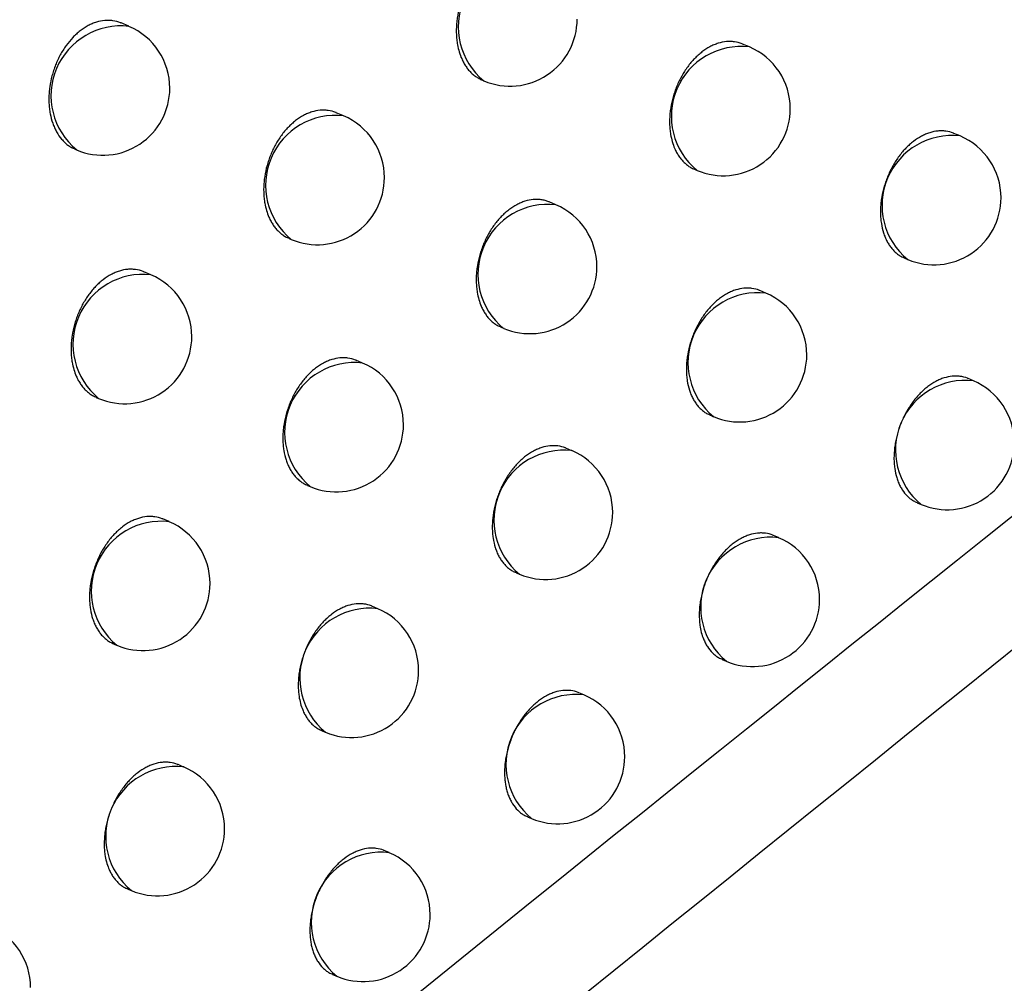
# Model space of a CAD drawing. Header units: millimetres. Extents: x -0.66 to 0.91, y -0.4 to 0.64.
# Tile 140 of 241: x 0.70976 to 0.71711, y -0.16504 to -0.15786. Entities that reach past the tile are written whole.
import ezdxf

# ---------------------------------------------------------------- set-up
doc = ezdxf.new("R2010")
doc.units = ezdxf.units.MM
doc.layers.add('FORMAT', color=7, linetype='Continuous')

msp = doc.modelspace()

# ---------------------------------------------------------------- linework, layer by layer
at = {"layer": 'FORMAT', "color": 7, "linetype": 'Continuous', "lineweight": 25}
for p, q in [((0.710579, -0.157911), (0.710521, -0.157886)), ((0.715205, -0.158065), (0.715154, -0.158043)), ((0.713211, -0.158311), (0.713226, -0.158317)), ((0.712179, -0.158578), (0.712125, -0.158555)), ((0.716776, -0.158728), (0.71673, -0.158709)), ((0.710177, -0.158827), (0.710189, -0.158832)), ((0.714795, -0.158977), (0.714815, -0.158986)), ((0.713763, -0.159241), (0.713713, -0.15922)), ((0.711773, -0.159492), (0.711789, -0.159499)), ((0.716362, -0.159639), (0.716386, -0.159649)), ((0.710743, -0.159763), (0.71069, -0.159741)), ((0.715328, -0.1599), (0.715283, -0.159881)), ((0.713352, -0.160153), (0.713373, -0.160162)), ((0.712321, -0.160421), (0.712272, -0.1604)), ((0.716875, -0.160553), (0.716835, -0.160536)), ((0.710336, -0.160677), (0.710353, -0.160684)), ((0.714914, -0.16081), (0.714938, -0.160821)), ((0.713881, -0.161074), (0.713837, -0.161055)), ((0.71191, -0.161333), (0.711931, -0.161342)), ((0.716456, -0.161462), (0.716485, -0.161474)), ((0.710879, -0.161603), (0.710832, -0.161583)), ((0.715423, -0.161722), (0.715384, -0.161706)), ((0.713466, -0.161984), (0.713491, -0.161995)), ((0.712434, -0.162252), (0.712391, -0.162233)), ((0.710467, -0.162515), (0.710489, -0.162524)), ((0.715003, -0.162631), (0.715033, -0.162643)), ((0.713971, -0.162895), (0.713933, -0.162878)), ((0.712018, -0.163161), (0.712044, -0.163172)), ((0.710987, -0.163432), (0.710945, -0.163414)), ((0.71355, -0.163803), (0.713581, -0.163816)), ((0.71252, -0.16407), (0.712482, -0.164054)), ((0.71057, -0.164341), (0.710598, -0.164353)), ((0.712098, -0.164978), (0.71213, -0.164991))]:
    msp.add_line(p, q, dxfattribs=at)
for centre, radius, start, end in [((0.713555, -0.157914), 0.0005209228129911, 83.34982, 230.761992), ((0.713421, -0.157857), 0.0005000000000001, 247.055906, 0), ((0.710519, -0.158429), 0.000520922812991, 83.34982, 230.761992), ((0.710384, -0.158372), 0.0005000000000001, 0, 67.055906), ((0.715144, -0.158582), 0.000520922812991, 83.34982, 230.761992), ((0.71501, -0.158525), 0.0005000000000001, 0, 67.055906), ((0.710384, -0.158372), 0.0005000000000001, 247.055906, 0), ((0.71501, -0.158525), 0.0005000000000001, 247.055906, 0), ((0.712119, -0.159096), 0.000520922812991, 83.34982, 230.761992), ((0.711984, -0.159039), 0.0005, 0, 67.055906), ((0.716715, -0.159246), 0.000520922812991, 83.34982, 230.761992), ((0.716581, -0.159189), 0.0005, 0, 67.055906), ((0.711984, -0.159039), 0.0005, 247.055906, 0), ((0.716581, -0.159189), 0.0005, 247.055906, 0), ((0.713702, -0.159759), 0.000520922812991, 83.34982, 230.761992), ((0.713568, -0.159702), 0.0005, 0, 67.055906), ((0.713568, -0.159702), 0.0005, 247.055906, 0), ((0.710683, -0.160281), 0.000520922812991, 83.34982, 230.761992), ((0.710548, -0.160224), 0.0004999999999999, 0, 67.055906), ((0.715268, -0.160417), 0.0005209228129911, 83.34982, 230.761992), ((0.715133, -0.16036), 0.0005000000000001, 0, 67.055906), ((0.710548, -0.160224), 0.0005, 247.055906, 0), ((0.715133, -0.16036), 0.0005, 247.055906, 0), ((0.712261, -0.160938), 0.0005209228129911, 83.34982, 230.761992), ((0.712126, -0.160881), 0.0005000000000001, 0, 67.055906), ((0.716815, -0.161071), 0.0005209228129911, 83.34982, 230.761992), ((0.71668, -0.161014), 0.0005, 0, 67.055906), ((0.712126, -0.160881), 0.0005000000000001, 247.055906, 0), ((0.71668, -0.161014), 0.0005000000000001, 247.055906, 0), ((0.713821, -0.161591), 0.000520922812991, 83.34982, 230.761992), ((0.713686, -0.161534), 0.0005, 0, 67.055906), ((0.713686, -0.161534), 0.0005, 247.055906, 0), ((0.710819, -0.162121), 0.000520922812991, 83.34982, 230.761992), ((0.710684, -0.162064), 0.0005000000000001, 0, 67.055906), ((0.715363, -0.16224), 0.0005209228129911, 83.34982, 230.761992), ((0.715228, -0.162183), 0.0005000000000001, 0, 67.055906), ((0.710684, -0.162064), 0.0005000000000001, 247.055906, 0), ((0.715228, -0.162183), 0.0005, 247.055906, 0), ((0.712374, -0.162769), 0.0005209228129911, 83.34982, 230.761992), ((0.712239, -0.162712), 0.0005, 0, 67.055906), ((0.712239, -0.162712), 0.0005, 247.055906, 0), ((0.713911, -0.163412), 0.0005209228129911, 83.34982, 230.761992), ((0.713776, -0.163355), 0.0005000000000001, 360, 67.055906), ((0.713776, -0.163355), 0.0005000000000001, 247.055906, 360), ((0.710927, -0.163949), 0.0005209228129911, 83.34982, 230.761992), ((0.710792, -0.163892), 0.0005, 0, 67.055906), ((0.710792, -0.163892), 0.0005, 247.055906, 0), ((0.712459, -0.164588), 0.0005209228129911, 83.34982, 230.761992), ((0.712325, -0.164531), 0.0005000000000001, 0, 67.055906), ((0.712325, -0.164531), 0.0005000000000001, 247.055906, 0), ((0.709346, -0.165076), 0.0005000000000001, 0, 67.055906)]:
    msp.add_arc(centre, radius, start, end, dxfattribs=at)
for points, knots in [([(0.6705967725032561, -0.1727252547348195), (0.6713366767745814, -0.1722604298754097), (0.6774683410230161, -0.1684083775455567), (0.6889959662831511, -0.1612422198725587), (0.7051856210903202, -0.1513490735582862), (0.7213831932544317, -0.1416280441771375), (0.733603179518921, -0.1344214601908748), (0.7404230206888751, -0.1304512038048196), (0.7418410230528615, -0.1296256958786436)], [0, 0, 0, 0, 0.0311834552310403, 0.2584205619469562, 0.4856768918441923, 0.712990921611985, 0.9403241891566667, 1, 1, 1, 1]), ([(0.7413280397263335, -0.1357739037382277), (0.7334972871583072, -0.1400530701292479), (0.7178352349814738, -0.1486117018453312), (0.6949304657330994, -0.1619704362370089), (0.6798858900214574, -0.1712743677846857), (0.672587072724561, -0.1757881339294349)], [0, 0, 0, 0, 0.3398546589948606, 0.6797330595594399, 1, 1, 1, 1]), ([(0.7716482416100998, -0.1374241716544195), (0.7629459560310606, -0.1435037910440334), (0.7455392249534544, -0.1556645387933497), (0.719558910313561, -0.1749755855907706), (0.7023572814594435, -0.1885391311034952), (0.6937575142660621, -0.1953200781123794)], [0, 0, 0, 0, 0.3333052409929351, 0.666693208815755, 1, 1, 1, 1]), ([(0.6897636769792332, -0.1851559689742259), (0.6943681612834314, -0.1812856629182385), (0.70357902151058, -0.1735434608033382), (0.7174479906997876, -0.1622870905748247), (0.731347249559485, -0.1512673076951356), (0.7406269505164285, -0.1441630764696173), (0.7452677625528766, -0.1406102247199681)], [0, 0, 0, 0, 0.2497424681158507, 0.4995875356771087, 0.7497419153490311, 1, 1, 1, 1]), ([(0.7392231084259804, -0.1442338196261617), (0.7308114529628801, -0.1507881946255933), (0.717937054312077, -0.1608199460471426), (0.700639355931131, -0.1749681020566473), (0.6917616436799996, -0.1824570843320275), (0.6873219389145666, -0.1862022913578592)], [0, 0, 0, 0, 0.4851334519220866, 0.7425175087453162, 1, 1, 1, 1]), ([(0.6904517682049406, -0.1919713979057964), (0.6924596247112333, -0.1903677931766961), (0.7027261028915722, -0.182168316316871), (0.7213285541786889, -0.1677778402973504), (0.7383869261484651, -0.1551697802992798), (0.7471314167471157, -0.1488758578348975), (0.7475249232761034, -0.1485926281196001)], [0, 0, 0, 0, 0.1061557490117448, 0.5427906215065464, 0.9794253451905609, 1, 1, 1, 1]), ([(0.7135605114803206, -0.1573731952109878), (0.7135591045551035, -0.1573725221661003), (0.7135398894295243, -0.1573633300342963), (0.713509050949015, -0.157356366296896), (0.7134692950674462, -0.1573529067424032), (0.7134286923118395, -0.1573543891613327), (0.7133873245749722, -0.1573627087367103), (0.7133461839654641, -0.1573778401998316), (0.7133054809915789, -0.1573973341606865), (0.7132657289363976, -0.1574232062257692), (0.7132279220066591, -0.1574548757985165), (0.7131916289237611, -0.1574901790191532), (0.7131578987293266, -0.1575306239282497), (0.7131275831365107, -0.157575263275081), (0.7130996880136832, -0.1576224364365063), (0.7130756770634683, -0.1576729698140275), (0.7130561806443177, -0.1577256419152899), (0.7130397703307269, -0.1577794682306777), (0.7130281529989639, -0.1578344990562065), (0.7130216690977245, -0.1578893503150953), (0.7130193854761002, -0.1579301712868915), (0.7130196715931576, -0.1579702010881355), (0.7130225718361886, -0.1580097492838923), (0.7130317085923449, -0.1580732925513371), (0.7130495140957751, -0.1581324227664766), (0.7130748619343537, -0.1581834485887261), (0.7130923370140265, -0.1582117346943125), (0.7131117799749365, -0.1582372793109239), (0.7131334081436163, -0.158260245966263), (0.7131567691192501, -0.1582802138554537), (0.7131817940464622, -0.1582966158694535), (0.7131998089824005, -0.1583066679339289), (0.7132098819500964, -0.1583103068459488), (0.7132107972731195, -0.1583106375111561)], [0, 0, 0, 0, 0.004237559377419, 0.0578746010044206, 0.0852574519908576, 0.1116925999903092, 0.1651740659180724, 0.192476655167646, 0.2188532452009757, 0.2722144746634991, 0.2994534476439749, 0.325819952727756, 0.3791586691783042, 0.4063836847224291, 0.4327939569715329, 0.4862198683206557, 0.5134879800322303, 0.5399732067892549, 0.5935508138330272, 0.6208966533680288, 0.6474505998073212, 0.6741898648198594, 0.7012160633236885, 0.728635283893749, 0.8088616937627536, 0.8363159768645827, 0.8628832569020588, 0.8896368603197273, 0.9166793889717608, 0.94411796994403, 0.9706315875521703, 0.9973313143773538, 1, 1, 1, 1]), ([(0.7105207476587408, -0.1578867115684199), (0.7105193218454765, -0.1578860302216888), (0.7104999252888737, -0.1578767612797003), (0.7104688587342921, -0.1578697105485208), (0.7104288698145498, -0.1578661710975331), (0.7103880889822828, -0.1578675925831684), (0.7103466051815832, -0.1578758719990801), (0.7103054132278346, -0.15789098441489), (0.7102647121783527, -0.1579104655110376), (0.7102250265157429, -0.1579363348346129), (0.7101873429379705, -0.1579680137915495), (0.7101512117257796, -0.1580033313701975), (0.7101176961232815, -0.1580437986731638), (0.7100876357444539, -0.1580884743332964), (0.7100600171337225, -0.1581357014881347), (0.7100363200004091, -0.1581863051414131), (0.7100171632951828, -0.1582390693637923), (0.7100011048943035, -0.1582930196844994), (0.7099898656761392, -0.1583481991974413), (0.7099837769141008, -0.1584032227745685), (0.709981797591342, -0.1584441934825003), (0.709982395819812, -0.1584843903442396), (0.7099856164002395, -0.1585241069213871), (0.7099933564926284, -0.1585751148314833), (0.7100062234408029, -0.1586233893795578), (0.7100238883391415, -0.1586676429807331), (0.7100447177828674, -0.1587089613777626), (0.7100699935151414, -0.1587453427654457), (0.710099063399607, -0.158776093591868), (0.7101228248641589, -0.1587959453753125), (0.7101485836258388, -0.1588139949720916), (0.7101677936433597, -0.1588214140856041), (0.7101778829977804, -0.1588253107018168)], [0, 0, 0, 0, 0.0042572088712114, 0.0579144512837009, 0.0853088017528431, 0.1117278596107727, 0.1651775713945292, 0.1924648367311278, 0.2188061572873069, 0.2720962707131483, 0.2992991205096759, 0.3256263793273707, 0.3788852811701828, 0.4060689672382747, 0.4324527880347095, 0.4858243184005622, 0.5130635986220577, 0.5395459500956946, 0.5931168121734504, 0.6204581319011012, 0.6470329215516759, 0.6737930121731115, 0.700839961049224, 0.7282798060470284, 0.7814635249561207, 0.808752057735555, 0.8362417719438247, 0.8895793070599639, 0.9166543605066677, 0.9441265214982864, 0.9706545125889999, 1, 1, 1, 1]), ([(0.7151540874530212, -0.1580434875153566), (0.7151527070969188, -0.1580428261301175), (0.7151337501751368, -0.1580337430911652), (0.7151032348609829, -0.1580269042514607), (0.7150638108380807, -0.1580235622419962), (0.7150234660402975, -0.158025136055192), (0.7149822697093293, -0.1580335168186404), (0.7149412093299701, -0.158048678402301), (0.7149005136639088, -0.1580681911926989), (0.7148606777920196, -0.1580940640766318), (0.7148227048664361, -0.1581257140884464), (0.7147861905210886, -0.158160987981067), (0.7147521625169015, -0.1582013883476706), (0.7147214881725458, -0.1582459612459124), (0.7146932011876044, -0.1582930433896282), (0.714668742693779, -0.158343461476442), (0.7146487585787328, -0.1583959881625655), (0.7146318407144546, -0.1584496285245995), (0.7146196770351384, -0.1585044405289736), (0.7146126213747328, -0.1585590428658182), (0.7146098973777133, -0.158599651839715), (0.7146097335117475, -0.1586394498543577), (0.7146121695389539, -0.158678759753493), (0.7146205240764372, -0.1587418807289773), (0.7146375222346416, -0.1588005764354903), (0.714662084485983, -0.158851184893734), (0.7146790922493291, -0.1588792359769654), (0.7146980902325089, -0.1589045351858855), (0.7147192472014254, -0.1589273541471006), (0.7147422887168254, -0.1589468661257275), (0.7147673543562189, -0.1589646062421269), (0.7147861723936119, -0.1589718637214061), (0.7147960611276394, -0.1589756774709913)], [0, 0, 0, 0, 0.0042101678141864, 0.0578197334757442, 0.0851871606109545, 0.1116395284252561, 0.1651548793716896, 0.1924737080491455, 0.2188904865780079, 0.2723327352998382, 0.299612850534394, 0.3260243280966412, 0.3794545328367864, 0.4067269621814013, 0.4331667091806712, 0.4866532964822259, 0.5139536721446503, 0.5404400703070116, 0.5940211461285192, 0.6213700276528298, 0.6478972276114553, 0.6746097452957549, 0.7016092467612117, 0.7290018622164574, 0.8091023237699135, 0.8365132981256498, 0.8630429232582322, 0.8897584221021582, 0.9167620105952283, 0.9441603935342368, 0.970656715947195, 1, 1, 1, 1]), ([(0.7121253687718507, -0.1585556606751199), (0.7121239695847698, -0.1585549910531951), (0.7121048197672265, -0.1585458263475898), (0.7120740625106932, -0.1585388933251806), (0.712034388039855, -0.1585354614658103), (0.7119938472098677, -0.1585369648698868), (0.7119525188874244, -0.1585452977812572), (0.7119113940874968, -0.1585604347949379), (0.7118706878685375, -0.1585799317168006), (0.711830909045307, -0.1586058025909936), (0.711793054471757, -0.1586374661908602), (0.7117566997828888, -0.1586727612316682), (0.7117228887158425, -0.1587131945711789), (0.7116924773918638, -0.1587578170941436), (0.7116644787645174, -0.1588049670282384), (0.71164035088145, -0.158855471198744), (0.7116207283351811, -0.1589081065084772), (0.7116041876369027, -0.1589618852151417), (0.7115924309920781, -0.1590168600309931), (0.7115858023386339, -0.1590716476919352), (0.7115834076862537, -0.1591124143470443), (0.7115835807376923, -0.1591523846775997), (0.7115863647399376, -0.1591918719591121), (0.7115953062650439, -0.1592553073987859), (0.7116129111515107, -0.1593143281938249), (0.711638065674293, -0.1593652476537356), (0.7116554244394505, -0.1593934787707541), (0.7116747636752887, -0.15941894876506), (0.7116962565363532, -0.1594419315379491), (0.7117196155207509, -0.1594615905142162), (0.7117449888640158, -0.1594794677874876), (0.711763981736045, -0.1594867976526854), (0.7117739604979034, -0.1594906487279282)], [0, 0, 0, 0, 0.0042274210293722, 0.0578581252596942, 0.0852373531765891, 0.1116779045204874, 0.1651700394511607, 0.1924777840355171, 0.218866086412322, 0.2722509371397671, 0.2995019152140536, 0.3258813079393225, 0.3792462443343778, 0.4064848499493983, 0.4329035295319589, 0.4863467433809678, 0.5136240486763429, 0.5401097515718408, 0.5936886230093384, 0.6210354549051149, 0.647582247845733, 0.6743143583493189, 0.7013334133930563, 0.7287455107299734, 0.8089385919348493, 0.8363813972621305, 0.8629390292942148, 0.8896828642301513, 0.9167153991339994, 0.9441436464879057, 0.9706533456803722, 1, 1, 1, 1]), ([(0.7167296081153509, -0.1587091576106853), (0.7167282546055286, -0.1587085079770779), (0.7167095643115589, -0.1586995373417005), (0.7166793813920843, -0.1586928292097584), (0.7166403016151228, -0.1586896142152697), (0.716600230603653, -0.158691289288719), (0.7165592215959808, -0.1586997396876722), (0.7165182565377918, -0.1587149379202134), (0.7164775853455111, -0.1587344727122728), (0.7164376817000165, -0.1587603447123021), (0.7163995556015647, -0.1587919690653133), (0.7163628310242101, -0.1588272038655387), (0.7163285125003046, -0.1588675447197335), (0.7162974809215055, -0.1589120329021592), (0.7162687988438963, -0.1589590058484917), (0.7162438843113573, -0.1590092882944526), (0.7162233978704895, -0.1590616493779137), (0.7162059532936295, -0.1591150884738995), (0.7161932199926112, -0.159169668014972), (0.7161855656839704, -0.1592240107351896), (0.716182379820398, -0.1592644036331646), (0.7161817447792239, -0.1593039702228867), (0.7161836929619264, -0.1593430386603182), (0.7161897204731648, -0.1593931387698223), (0.7162008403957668, -0.1594404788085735), (0.7162167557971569, -0.1594837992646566), (0.7162311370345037, -0.1595142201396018), (0.7162476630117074, -0.1595420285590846), (0.7162661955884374, -0.1595671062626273), (0.7162868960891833, -0.1595897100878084), (0.7163095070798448, -0.1596090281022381), (0.716334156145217, -0.1596265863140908), (0.7163527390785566, -0.1596337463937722), (0.7163625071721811, -0.1596375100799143)], [0, 0, 0, 0, 0.0041830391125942, 0.0577625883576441, 0.0851136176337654, 0.111574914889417, 0.1651075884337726, 0.1924344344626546, 0.2188781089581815, 0.2723745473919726, 0.2996821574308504, 0.3261242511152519, 0.3796167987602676, 0.4069216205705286, 0.4333796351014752, 0.4869040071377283, 0.5142246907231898, 0.5407070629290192, 0.5942808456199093, 0.6216269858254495, 0.6481286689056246, 0.6748156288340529, 0.7017895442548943, 0.7291565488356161, 0.7821160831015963, 0.8092892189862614, 0.8366624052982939, 0.8631596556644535, 0.889842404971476, 0.916812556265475, 0.9441764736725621, 0.9706564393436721, 0.9999999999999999, 0.9999999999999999, 0.9999999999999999, 0.9999999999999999]), ([(0.7137132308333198, -0.1592205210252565), (0.7137118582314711, -0.1592198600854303), (0.7137017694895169, -0.1592150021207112), (0.7136816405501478, -0.1592090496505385), (0.7136528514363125, -0.1592029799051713), (0.7136231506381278, -0.1592007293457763), (0.713582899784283, -0.1592022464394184), (0.7135417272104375, -0.1592106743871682), (0.7135006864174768, -0.1592258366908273), (0.7134599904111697, -0.1592453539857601), (0.7134201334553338, -0.159271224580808), (0.7133821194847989, -0.159302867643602), (0.7133455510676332, -0.1593381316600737), (0.7133114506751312, -0.1593785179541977), (0.7132806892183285, -0.1594230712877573), (0.7132523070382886, -0.1594701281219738), (0.7132277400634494, -0.1595205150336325), (0.7132076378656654, -0.1595730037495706), (0.7131905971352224, -0.1596265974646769), (0.7131783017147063, -0.1596813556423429), (0.7131711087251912, -0.1597358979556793), (0.7131682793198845, -0.1597764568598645), (0.7131680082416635, -0.1598162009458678), (0.7131703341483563, -0.1598554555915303), (0.713178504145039, -0.1599184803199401), (0.7131953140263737, -0.1599770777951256), (0.7132196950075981, -0.1600275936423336), (0.7132365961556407, -0.1600555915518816), (0.7132554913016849, -0.1600808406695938), (0.7132765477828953, -0.1601036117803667), (0.7132994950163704, -0.1601230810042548), (0.7133244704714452, -0.1601407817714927), (0.7133432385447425, -0.1601480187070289), (0.7133531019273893, -0.1601518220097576)], [0, 0, 0, 0, 0.0042016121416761, 0.0308822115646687, 0.0578506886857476, 0.0852136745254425, 0.1116681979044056, 0.1651877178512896, 0.1925084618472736, 0.2189320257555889, 0.272387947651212, 0.2996750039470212, 0.3260941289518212, 0.3795399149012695, 0.4068204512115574, 0.433264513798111, 0.4867600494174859, 0.5140652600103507, 0.5405501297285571, 0.5941283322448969, 0.6214759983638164, 0.6479961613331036, 0.6747016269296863, 0.7016940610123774, 0.7290795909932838, 0.8091507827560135, 0.8365516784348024, 0.8630727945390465, 0.8897796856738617, 0.9167744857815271, 0.9441638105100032, 0.9706558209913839, 1, 1, 1, 1]), ([(0.7106901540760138, -0.1597411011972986), (0.7106887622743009, -0.1597404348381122), (0.7106696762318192, -0.1597312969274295), (0.7106389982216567, -0.159724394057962), (0.7105994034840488, -0.1597209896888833), (0.7105589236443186, -0.1597225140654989), (0.7105176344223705, -0.1597308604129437), (0.7104765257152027, -0.1597460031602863), (0.7104358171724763, -0.1597655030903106), (0.7103960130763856, -0.1597913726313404), (0.7103581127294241, -0.1598230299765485), (0.7103216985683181, -0.15985831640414), (0.710287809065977, -0.1598987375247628), (0.7102573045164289, -0.1599433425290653), (0.7102292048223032, -0.1599904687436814), (0.710204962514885, -0.160040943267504), (0.7101852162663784, -0.1600935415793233), (0.7101685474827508, -0.1601472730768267), (0.7101566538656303, -0.1602021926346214), (0.7101498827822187, -0.1602569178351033), (0.7101473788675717, -0.1602976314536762), (0.7101474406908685, -0.1603375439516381), (0.7101501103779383, -0.1603769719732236), (0.7101588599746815, -0.1604403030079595), (0.7101762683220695, -0.1604992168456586), (0.7102012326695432, -0.1605500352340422), (0.7102184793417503, -0.1605782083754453), (0.7102377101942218, -0.1606036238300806), (0.7102590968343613, -0.1606265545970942), (0.710282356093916, -0.160646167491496), (0.710307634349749, -0.1606640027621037), (0.7103265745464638, -0.1606713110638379), (0.7103365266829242, -0.1606751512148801)], [0, 0, 0, 0, 0.0042179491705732, 0.0578415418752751, 0.0852167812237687, 0.1116617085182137, 0.1651624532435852, 0.1924743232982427, 0.2188728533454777, 0.2722783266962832, 0.2995397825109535, 0.3259305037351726, 0.3793184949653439, 0.4065690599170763, 0.4329949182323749, 0.4864529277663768, 0.5137381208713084, 0.5402236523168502, 0.5938024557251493, 0.6211495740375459, 0.6476891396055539, 0.6744140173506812, 0.7014258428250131, 0.7288307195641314, 0.8089911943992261, 0.8364227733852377, 0.8629709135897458, 0.8897051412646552, 0.9167278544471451, 0.9441459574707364, 0.9706514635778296, 1, 1, 1, 1]), ([(0.7152833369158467, -0.1598808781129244), (0.7152819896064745, -0.1598802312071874), (0.7152633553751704, -0.1598712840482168), (0.7152332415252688, -0.1598646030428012), (0.7151942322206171, -0.15986141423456), (0.7151542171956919, -0.1598631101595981), (0.7151132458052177, -0.1598715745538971), (0.7150722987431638, -0.1598867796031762), (0.7150316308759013, -0.1599063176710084), (0.7149917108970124, -0.1599321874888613), (0.714953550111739, -0.1599638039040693), (0.7149167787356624, -0.1599990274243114), (0.7148823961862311, -0.1600393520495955), (0.7148512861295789, -0.1600838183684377), (0.714822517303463, -0.1601307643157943), (0.7147975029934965, -0.1601810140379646), (0.7147769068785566, -0.1602333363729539), (0.714759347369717, -0.1602867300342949), (0.7147464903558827, -0.1603412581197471), (0.7147387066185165, -0.1603955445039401), (0.7147354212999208, -0.1604358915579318), (0.7147346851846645, -0.1604754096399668), (0.7147365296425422, -0.1605144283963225), (0.7147424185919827, -0.1605644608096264), (0.7147533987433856, -0.1606117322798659), (0.714769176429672, -0.1606549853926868), (0.7147834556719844, -0.1606853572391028), (0.7147998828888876, -0.1607131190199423), (0.7148183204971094, -0.1607381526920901), (0.7148389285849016, -0.1607607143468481), (0.7148614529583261, -0.1607799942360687), (0.7148860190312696, -0.1607975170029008), (0.7149045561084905, -0.1608046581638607), (0.7149143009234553, -0.1608084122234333)], [0, 0, 0, 0, 0.0041756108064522, 0.0577516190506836, 0.0851006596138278, 0.1115642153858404, 0.1651013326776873, 0.1924303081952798, 0.218879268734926, 0.2723863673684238, 0.2996993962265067, 0.3261472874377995, 0.3796516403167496, 0.4069625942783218, 0.4334241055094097, 0.48695569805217, 0.5142802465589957, 0.5407622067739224, 0.5943352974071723, 0.6216812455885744, 0.648178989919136, 0.6748620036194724, 0.7018319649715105, 0.7291950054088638, 0.782143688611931, 0.8093112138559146, 0.8366787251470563, 0.8631715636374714, 0.8898498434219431, 0.916815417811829, 0.9441745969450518, 0.9706529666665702, 1, 1, 1, 1]), ([(0.7122723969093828, -0.160400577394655), (0.7122710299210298, -0.1603999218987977), (0.7122521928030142, -0.1603908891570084), (0.7122218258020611, -0.1603841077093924), (0.7121825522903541, -0.1603808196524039), (0.7121423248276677, -0.1603824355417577), (0.7121012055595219, -0.1603908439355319), (0.7120601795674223, -0.1604060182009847), (0.7120194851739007, -0.1604255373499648), (0.7119796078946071, -0.1604514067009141), (0.7119415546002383, -0.1604830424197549), (0.7119049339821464, -0.1605182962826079), (0.7118707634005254, -0.1605586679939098), (0.7118399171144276, -0.1606032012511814), (0.711811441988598, -0.1606502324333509), (0.7117867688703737, -0.1607005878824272), (0.7117665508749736, -0.1607530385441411), (0.7117493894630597, -0.1608065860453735), (0.7117369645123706, -0.1608612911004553), (0.7117296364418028, -0.1609157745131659), (0.7117267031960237, -0.1609562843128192), (0.7117263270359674, -0.1609959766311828), (0.7117285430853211, -0.1610351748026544), (0.7117349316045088, -0.1610854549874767), (0.7117464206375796, -0.1611329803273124), (0.7117627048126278, -0.161176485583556), (0.7117773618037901, -0.1612070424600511), (0.711794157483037, -0.1612349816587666), (0.7118129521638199, -0.1612601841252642), (0.7118339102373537, -0.1612829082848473), (0.7118567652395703, -0.1613023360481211), (0.7118816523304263, -0.161319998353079), (0.7119003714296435, -0.1613272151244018), (0.7119102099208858, -0.1613310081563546)], [0, 0, 0, 0, 0.0041933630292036, 0.057784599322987, 0.0851421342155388, 0.1115972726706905, 0.1651178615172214, 0.192438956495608, 0.2188673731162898, 0.2723330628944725, 0.299625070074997, 0.326049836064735, 0.3795071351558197, 0.406793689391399, 0.4332403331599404, 0.486741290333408, 0.5140495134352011, 0.5405316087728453, 0.5941043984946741, 0.6214495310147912, 0.6479618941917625, 0.6746595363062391, 0.7016441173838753, 0.729021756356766, 0.7820142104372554, 0.809204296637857, 0.836594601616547, 0.8631066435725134, 0.8898043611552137, 0.9167898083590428, 0.9441695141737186, 0.9706562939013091, 1, 1, 1, 1]), ([(0.7168346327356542, -0.1605362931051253), (0.7168333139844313, -0.1605356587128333), (0.7168149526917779, -0.1605268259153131), (0.7167851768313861, -0.1605202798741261), (0.716746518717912, -0.1605172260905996), (0.7167067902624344, -0.160519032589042), (0.7166660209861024, -0.1605275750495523), (0.7166251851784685, -0.1605428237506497), (0.7165845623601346, -0.1605623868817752), (0.7165445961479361, -0.1605882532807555), (0.7165063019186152, -0.1606198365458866), (0.716469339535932, -0.1606550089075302), (0.7164346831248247, -0.1606952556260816), (0.7164032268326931, -0.1607396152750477), (0.716374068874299, -0.1607864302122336), (0.7163485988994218, -0.1608365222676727), (0.7163274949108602, -0.1608886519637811), (0.7163139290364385, -0.160928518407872), (0.7163027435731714, -0.1609686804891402), (0.7162938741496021, -0.1610094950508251), (0.7162854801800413, -0.1610634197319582), (0.7162821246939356, -0.1611168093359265), (0.7162838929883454, -0.1611682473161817), (0.716289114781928, -0.1612180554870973), (0.7162994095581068, -0.1612650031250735), (0.7163145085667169, -0.1613079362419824), (0.7163282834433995, -0.161338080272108), (0.7163495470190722, -0.1613747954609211), (0.7163750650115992, -0.1614064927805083), (0.7164044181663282, -0.1614318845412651), (0.716428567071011, -0.161449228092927), (0.7164468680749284, -0.1614562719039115), (0.7164564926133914, -0.1614599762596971)], [0, 0, 0, 0, 0.0041449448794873, 0.0577110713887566, 0.0850544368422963, 0.111527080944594, 0.1650821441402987, 0.1924197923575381, 0.2188884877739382, 0.2724353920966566, 0.2997686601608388, 0.3262380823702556, 0.3797862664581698, 0.4071199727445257, 0.4335948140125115, 0.4871538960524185, 0.5144931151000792, 0.54097449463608, 0.5676410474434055, 0.5945943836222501, 0.6219405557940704, 0.6748561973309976, 0.7020064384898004, 0.7293563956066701, 0.782269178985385, 0.8094181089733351, 0.8367667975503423, 0.8632457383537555, 0.9168135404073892, 0.9441577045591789, 0.9706324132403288, 1, 1, 1, 1]), ([(0.7138371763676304, -0.1610556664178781), (0.7138358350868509, -0.1610550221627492), (0.7138172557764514, -0.161046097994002), (0.713787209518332, -0.1610394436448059), (0.7137482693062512, -0.16103628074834), (0.71370830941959, -0.1610379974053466), (0.7136673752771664, -0.1610464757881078), (0.7136264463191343, -0.1610616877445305), (0.7135857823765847, -0.1610812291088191), (0.713545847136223, -0.1611070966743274), (0.7135076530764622, -0.1611387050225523), (0.713470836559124, -0.1611739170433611), (0.7134363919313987, -0.1612142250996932), (0.7134052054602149, -0.1612586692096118), (0.7133763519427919, -0.1613055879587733), (0.7133512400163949, -0.1613558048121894), (0.7133305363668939, -0.1614080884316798), (0.7133128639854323, -0.1614614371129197), (0.7132998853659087, -0.1615159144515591), (0.7132919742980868, -0.1615701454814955), (0.7132885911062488, -0.1616104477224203), (0.7132877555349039, -0.1616499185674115), (0.713289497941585, -0.1616888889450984), (0.7132952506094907, -0.1617388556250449), (0.7133060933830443, -0.1617860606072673), (0.7133217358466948, -0.1618292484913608), (0.7133359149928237, -0.1618595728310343), (0.7133522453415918, -0.1618872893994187), (0.7133705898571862, -0.1619122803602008), (0.7133911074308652, -0.1619348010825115), (0.7134135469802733, -0.1619540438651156), (0.7134380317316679, -0.1619715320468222), (0.7134565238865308, -0.161978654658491), (0.7134662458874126, -0.1619823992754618)], [0, 0, 0, 0, 0.0041684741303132, 0.057741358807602, 0.0850886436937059, 0.1115542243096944, 0.1650953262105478, 0.1924262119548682, 0.2188798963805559, 0.2723965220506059, 0.2997143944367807, 0.3261674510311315, 0.3796823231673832, 0.4069987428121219, 0.4334633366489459, 0.4870012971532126, 0.5143292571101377, 0.5408107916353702, 0.594383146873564, 0.6217288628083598, 0.6482230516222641, 0.6749025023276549, 0.701868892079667, 0.7292283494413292, 0.7821673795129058, 0.809329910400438, 0.8366923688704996, 0.8631813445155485, 0.8898557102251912, 0.9168172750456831, 0.9441723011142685, 0.9706493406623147, 1, 1, 1, 1]), ([(0.7108316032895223, -0.1615836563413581), (0.7108302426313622, -0.1615830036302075), (0.7108114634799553, -0.1615739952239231), (0.7107811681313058, -0.1615672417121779), (0.7107419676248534, -0.1615639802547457), (0.7107017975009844, -0.1615656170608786), (0.7106607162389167, -0.1615740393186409), (0.7106197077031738, -0.1615892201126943), (0.7105790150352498, -0.1616087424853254), (0.7105391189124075, -0.1616346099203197), (0.7105010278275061, -0.1616662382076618), (0.7104643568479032, -0.1617014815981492), (0.7104301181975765, -0.1617418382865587), (0.7103991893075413, -0.1617863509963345), (0.7103706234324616, -0.1618333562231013), (0.7103458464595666, -0.1618836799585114), (0.7103255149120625, -0.1619360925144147), (0.7103082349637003, -0.1619895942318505), (0.7102956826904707, -0.1620442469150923), (0.7102882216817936, -0.1620986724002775), (0.710285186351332, -0.1621391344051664), (0.7102847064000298, -0.1621787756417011), (0.7102868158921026, -0.1622179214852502), (0.7102930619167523, -0.1622681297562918), (0.7103044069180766, -0.1623155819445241), (0.7103205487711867, -0.1623590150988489), (0.7103351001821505, -0.1623895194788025), (0.7103517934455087, -0.1624174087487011), (0.7103704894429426, -0.1624425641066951), (0.7103913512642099, -0.1624652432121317), (0.7104141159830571, -0.1624846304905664), (0.7104389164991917, -0.1625022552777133), (0.7104575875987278, -0.1625094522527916), (0.7104674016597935, -0.1625132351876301)], [0, 0, 0, 0, 0.0041859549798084, 0.0577725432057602, 0.0851274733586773, 0.1115854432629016, 0.1651116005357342, 0.192435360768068, 0.2188704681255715, 0.2723496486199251, 0.2996485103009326, 0.3260806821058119, 0.3795530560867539, 0.4068474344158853, 0.4332986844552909, 0.4868091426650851, 0.5141224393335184, 0.5406042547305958, 0.5941766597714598, 0.6215218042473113, 0.6480293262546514, 0.6747221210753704, 0.7017018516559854, 0.7290746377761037, 0.7820531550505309, 0.8092360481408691, 0.8366190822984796, 0.8631251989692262, 0.8898169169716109, 0.9167962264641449, 0.9441695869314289, 0.970653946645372, 1, 1, 1, 1]), ([(0.715383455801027, -0.161705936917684), (0.7153821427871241, -0.1617053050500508), (0.7153638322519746, -0.1616964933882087), (0.7153341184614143, -0.1616899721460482), (0.7152955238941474, -0.161686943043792), (0.7152558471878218, -0.1616887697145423), (0.7152151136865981, -0.1616973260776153), (0.715174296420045, -0.1617125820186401), (0.7151336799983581, -0.1617321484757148), (0.7150937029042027, -0.1617580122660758), (0.7150553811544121, -0.1617895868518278), (0.7150183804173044, -0.1618247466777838), (0.7149836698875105, -0.1618649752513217), (0.7149521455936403, -0.1619093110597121), (0.714922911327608, -0.1619560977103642), (0.714897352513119, -0.1620061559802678), (0.7148761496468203, -0.1620582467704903), (0.7148625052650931, -0.1620980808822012), (0.7148512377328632, -0.1621382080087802), (0.7148422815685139, -0.1621789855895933), (0.714833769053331, -0.1622328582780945), (0.7148302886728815, -0.1622861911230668), (0.714831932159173, -0.1623375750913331), (0.714838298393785, -0.1623998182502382), (0.7148532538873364, -0.1624575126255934), (0.7148758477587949, -0.1625071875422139), (0.7148969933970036, -0.162543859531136), (0.7149223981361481, -0.1625755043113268), (0.7149516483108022, -0.1626008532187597), (0.7149757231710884, -0.1626181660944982), (0.7149939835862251, -0.1626251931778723), (0.7150035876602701, -0.1626288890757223)], [0, 0, 0, 0, 0.0041383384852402, 0.0577108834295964, 0.0850574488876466, 0.1115349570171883, 0.1650998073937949, 0.1924423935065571, 0.2189172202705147, 0.2724765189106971, 0.2998161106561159, 0.326291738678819, 0.3798525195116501, 0.4071927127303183, 0.433672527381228, 0.4872417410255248, 0.5145862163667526, 0.5410707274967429, 0.5677404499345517, 0.594697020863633, 0.6220465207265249, 0.6749656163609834, 0.7021176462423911, 0.7294694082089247, 0.8093937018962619, 0.8367438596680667, 0.8632251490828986, 0.9167976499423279, 0.9441441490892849, 0.970622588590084, 1, 1, 1, 1]), ([(0.7123911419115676, -0.1622335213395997), (0.7123898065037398, -0.1622328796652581), (0.7123712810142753, -0.1622239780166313), (0.7123413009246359, -0.1622173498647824), (0.7123024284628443, -0.1622142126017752), (0.7122625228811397, -0.1622159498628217), (0.7122216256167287, -0.1622244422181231), (0.7121807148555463, -0.1622396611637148), (0.7121400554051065, -0.162259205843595), (0.712100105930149, -0.1622850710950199), (0.7120618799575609, -0.1623166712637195), (0.7120250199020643, -0.1623518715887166), (0.7119905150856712, -0.1623921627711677), (0.7119592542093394, -0.1624365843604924), (0.7119303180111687, -0.1624834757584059), (0.7119051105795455, -0.1625336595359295), (0.7118843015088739, -0.162585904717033), (0.7118665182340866, -0.1626392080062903), (0.7118534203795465, -0.1626936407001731), (0.7118434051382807, -0.1627611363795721), (0.7118404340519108, -0.1628147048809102), (0.7118426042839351, -0.1628663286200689), (0.7118496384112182, -0.1629288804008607), (0.7118652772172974, -0.1629868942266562), (0.7118885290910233, -0.1630368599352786), (0.711904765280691, -0.1630645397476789), (0.7119230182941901, -0.1630894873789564), (0.7119434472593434, -0.1631119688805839), (0.7119658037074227, -0.1631311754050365), (0.7119902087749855, -0.1631486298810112), (0.7120086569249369, -0.1631557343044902), (0.7120183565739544, -0.1631594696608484)], [0, 0, 0, 0, 0.0041623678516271, 0.0577425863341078, 0.0850934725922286, 0.111565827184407, 0.1651205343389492, 0.1924582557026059, 0.2189210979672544, 0.2724562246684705, 0.2997835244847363, 0.3262461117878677, 0.3797803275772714, 0.4071067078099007, 0.4335789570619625, 0.4871325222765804, 0.5144685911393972, 0.5409546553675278, 0.5945362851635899, 0.6218868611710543, 0.6748249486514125, 0.7019865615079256, 0.7293479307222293, 0.8093096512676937, 0.8366727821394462, 0.8631633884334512, 0.8898393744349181, 0.9168025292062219, 0.9441590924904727, 0.9706400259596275, 1, 1, 1, 1]), ([(0.7139324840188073, -0.1628786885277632), (0.7139311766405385, -0.162878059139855), (0.7139129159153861, -0.1628692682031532), (0.7138832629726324, -0.1628627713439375), (0.7138447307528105, -0.1628597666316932), (0.7138051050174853, -0.1628616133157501), (0.713764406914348, -0.1628701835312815), (0.7137236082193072, -0.1628854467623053), (0.713682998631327, -0.1629050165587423), (0.7136430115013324, -0.1629308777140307), (0.7136046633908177, -0.1629624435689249), (0.7135676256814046, -0.1629975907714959), (0.7135328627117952, -0.1630378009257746), (0.7135012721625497, -0.1630821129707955), (0.7134719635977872, -0.1631288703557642), (0.7134463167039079, -0.1631789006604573), (0.7134197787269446, -0.1632437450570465), (0.7134029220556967, -0.1632974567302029), (0.713390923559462, -0.1633514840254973), (0.7133822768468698, -0.1634054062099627), (0.7133786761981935, -0.1634586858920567), (0.7133801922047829, -0.1635100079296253), (0.7133839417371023, -0.1635474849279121), (0.7133902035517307, -0.1635832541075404), (0.7133988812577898, -0.1636171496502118), (0.7134100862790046, -0.163649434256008), (0.7134236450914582, -0.1636794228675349), (0.7134446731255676, -0.1637160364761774), (0.713469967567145, -0.1637476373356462), (0.713499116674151, -0.1637729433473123), (0.7135231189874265, -0.1637902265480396), (0.7135413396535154, -0.1637972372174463), (0.7135509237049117, -0.1638009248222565)], [0, 0, 0, 0, 0.0041306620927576, 0.0576947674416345, 0.085036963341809, 0.111511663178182, 0.1650707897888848, 0.1924104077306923, 0.2188834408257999, 0.2724391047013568, 0.2997768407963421, 0.3262506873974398, 0.3798079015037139, 0.4071463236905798, 0.4336232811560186, 0.4871867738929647, 0.5145283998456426, 0.5674348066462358, 0.59458020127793, 0.6219252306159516, 0.6748333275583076, 0.7019797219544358, 0.7293258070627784, 0.7558050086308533, 0.7824694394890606, 0.8094207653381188, 0.8367650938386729, 0.863241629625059, 0.916804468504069, 0.9441459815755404, 0.9706208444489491, 1, 1, 1, 1]), ([(0.7109452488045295, -0.1634144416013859), (0.7109439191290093, -0.163413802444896), (0.7109254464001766, -0.1634049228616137), (0.7108955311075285, -0.1633983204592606), (0.7108567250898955, -0.1633952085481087), (0.7108168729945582, -0.1633969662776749), (0.7107760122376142, -0.1634054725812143), (0.7107351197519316, -0.163420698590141), (0.710694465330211, -0.1634402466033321), (0.710654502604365, -0.1634661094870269), (0.7106162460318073, -0.1634977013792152), (0.7105793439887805, -0.1635328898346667), (0.7105447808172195, -0.1635731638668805), (0.7105134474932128, -0.1636175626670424), (0.7104844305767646, -0.1636644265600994), (0.7104591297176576, -0.1637145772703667), (0.7104382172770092, -0.1637667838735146), (0.7104203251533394, -0.1638200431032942), (0.7104071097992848, -0.1638744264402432), (0.710396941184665, -0.1639418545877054), (0.7103938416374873, -0.1639953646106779), (0.7103958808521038, -0.164046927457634), (0.7104027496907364, -0.1641094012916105), (0.7104182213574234, -0.1641673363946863), (0.7104413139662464, -0.1642172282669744), (0.7104574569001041, -0.1642448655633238), (0.710475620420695, -0.1642697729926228), (0.7104959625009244, -0.1642922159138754), (0.710518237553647, -0.1643113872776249), (0.7105425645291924, -0.1643288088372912), (0.7105609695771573, -0.1643358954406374), (0.7105706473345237, -0.1643396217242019)], [0, 0, 0, 0, 0.0041556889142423, 0.0577335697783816, 0.0850831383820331, 0.1115570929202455, 0.1651149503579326, 0.1924541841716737, 0.2189207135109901, 0.2724632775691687, 0.2997943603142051, 0.3262609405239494, 0.3798032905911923, 0.4071339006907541, 0.433608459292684, 0.4871668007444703, 0.5145054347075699, 0.5409910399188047, 0.5945718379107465, 0.6219220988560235, 0.6748544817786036, 0.7020132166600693, 0.7293717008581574, 0.8093221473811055, 0.8366813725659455, 0.8631691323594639, 0.8898422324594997, 0.9168024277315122, 0.9441559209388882, 0.9706360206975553, 0.9999999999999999, 0.9999999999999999, 0.9999999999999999, 0.9999999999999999]), ([(0.7124817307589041, -0.1640545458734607), (0.7124804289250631, -0.164053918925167), (0.7124622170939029, -0.1640451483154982), (0.7124326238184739, -0.1640386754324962), (0.712394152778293, -0.164035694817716), (0.7123545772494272, -0.1640375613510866), (0.7123139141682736, -0.1640461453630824), (0.7122731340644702, -0.1640614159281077), (0.7122325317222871, -0.1640809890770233), (0.7121925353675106, -0.1641068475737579), (0.7121541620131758, -0.164138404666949), (0.7121170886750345, -0.1641735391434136), (0.7120822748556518, -0.1642137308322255), (0.7120506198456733, -0.1642580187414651), (0.7120212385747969, -0.1643047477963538), (0.7119955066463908, -0.1643547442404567), (0.7119688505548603, -0.1644195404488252), (0.7119518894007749, -0.1644732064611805), (0.7119397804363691, -0.1645271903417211), (0.7119288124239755, -0.1645945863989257), (0.7119263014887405, -0.1646612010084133), (0.7119323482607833, -0.1647229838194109), (0.7119385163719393, -0.164758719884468), (0.7119471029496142, -0.1647925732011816), (0.711958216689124, -0.1648248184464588), (0.7119716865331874, -0.1648547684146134), (0.7119925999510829, -0.164891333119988), (0.7120177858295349, -0.1649228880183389), (0.7120468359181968, -0.1649481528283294), (0.7120707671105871, -0.1649654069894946), (0.7120889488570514, -0.1649724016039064), (0.7120985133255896, -0.1649760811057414)], [0, 0, 0, 0, 0.0041242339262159, 0.057695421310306, 0.0850411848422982, 0.111520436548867, 0.1650887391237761, 0.192433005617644, 0.2189113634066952, 0.2724777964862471, 0.299821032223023, 0.3263001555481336, 0.3798680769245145, 0.407212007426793, 0.4336933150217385, 0.4872656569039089, 0.5146118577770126, 0.567524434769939, 0.594673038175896, 0.622021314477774, 0.7019408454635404, 0.7292892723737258, 0.7557708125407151, 0.7824375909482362, 0.8093912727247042, 0.8367379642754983, 0.8632176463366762, 0.9167868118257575, 0.944131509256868, 0.9706105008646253, 0.9999999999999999, 0.9999999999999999, 0.9999999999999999, 0.9999999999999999])]:
    msp.add_open_spline(points, degree=3, knots=knots, dxfattribs=at)

doc.saveas('drawing.dxf')
